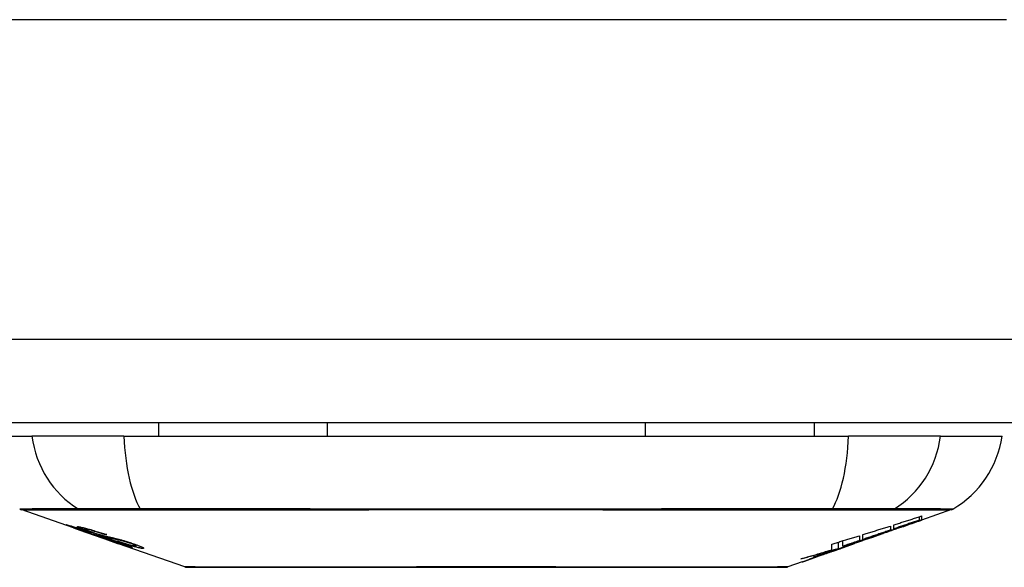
# Model space of a CAD drawing. Header units: inches. Extents: x 19 to 446, y 48 to 210.
# Tile 45 of 256: x 97.623 to 98.788, y 47.607 to 48.255. Entities that reach past the tile are written whole.
import ezdxf

# ---------------------------------------------------------------- set-up
doc = ezdxf.new("R2010")
doc.units = ezdxf.units.IN
doc.header["$MEASUREMENT"] = 0
doc.layers.add('Visible Edges(ANSI)', color=7, linetype='Continuous', lineweight=25)
doc.layers.add('Visible Tangent Edges(ANSI)', color=7, linetype='Continuous', lineweight=25)

msp = doc.modelspace()

# ---------------------------------------------------------------- linework, layer by layer
at = {"layer": 'Visible Edges(ANSI)'}
for p, q in [((102.3265, 47.7782), (60.7215, 47.7782)), ((97.7877, 47.7782), (97.7877, 47.7625)), ((97.9874, 47.7782), (97.9874, 47.7625)), ((98.3636, 47.7782), (98.3636, 47.7625)), ((98.5633, 47.7782), (98.5633, 47.7625)), ((97.5652, 47.7625), (97.638, 47.7625)), ((97.7468, 47.7625), (97.638, 47.7625)), ((97.7468, 47.7625), (98.6042, 47.7625)), ((98.713, 47.7625), (98.6042, 47.7625)), ((98.713, 47.7625), (98.7857, 47.7625)), ((97.687, 47.6539), (97.6251, 47.6756)), ((98.6881, 47.6633), (98.6881, 47.6673)), ((98.7258, 47.6756), (98.6904, 47.6631)), ((98.6904, 47.6681), (98.6904, 47.6634)), ((97.6874, 47.6546), (97.6874, 47.6553)), ((98.6536, 47.6562), (98.6536, 47.6515)), ((98.6578, 47.6529), (98.6578, 47.6576)), ((98.6663, 47.6548), (98.6663, 47.6554)), ((98.6904, 47.6632), (98.6904, 47.6631)), ((97.687, 47.6539), (97.6947, 47.6512)), ((97.6947, 47.6512), (97.6952, 47.651)), ((97.7303, 47.6388), (97.6952, 47.651)), ((97.7006, 47.6524), (97.7006, 47.6538)), ((97.7079, 47.6482), (97.7079, 47.6486)), ((97.7246, 47.646), (97.7246, 47.6467)), ((98.617, 47.6447), (98.617, 47.6389)), ((98.621, 47.6403), (98.621, 47.646)), ((98.6429, 47.6465), (98.6323, 47.6428)), ((98.6376, 47.6447), (98.6374, 47.6446)), ((98.6376, 47.6447), (98.6376, 47.6451)), ((97.7307, 47.6386), (97.7405, 47.6352)), ((97.8187, 47.6078), (97.7405, 47.6352)), ((97.7477, 47.6339), (97.7477, 47.6347)), ((97.7613, 47.6327), (97.7613, 47.6341)), ((98.5843, 47.6282), (98.5843, 47.6348)), ((98.592, 47.6296), (98.592, 47.6371)), ((98.5973, 47.6322), (98.5973, 47.6387)), ((98.6043, 47.633), (98.5997, 47.6314)), ((98.6069, 47.634), (98.6069, 47.6341)), ((98.6086, 47.6347), (98.609, 47.6348)), ((98.609, 47.6348), (98.609, 47.636)), ((98.621, 47.6396), (98.621, 47.6399)), ((98.571, 47.6214), (98.571, 47.6214)), ((98.5838, 47.6258), (98.5803, 47.6246)), ((98.5803, 47.6246), (98.5803, 47.6247)), ((98.5975, 47.6307), (98.594, 47.6295)), ((98.5491, 47.6137), (98.5323, 47.6078))]:
    msp.add_line(p, q, dxfattribs=at)
at = {"layer": 'Visible Edges(ANSI)', "flags": 128}
for points in [[(98.6578, 47.6576), (98.6591, 47.658), (98.6605, 47.6584), (98.6618, 47.6589), (98.6632, 47.6593), (98.6646, 47.6597), (98.6659, 47.6602), (98.6673, 47.6606), (98.6686, 47.661), (98.67, 47.6615), (98.6714, 47.6619), (98.6727, 47.6624), (98.6741, 47.6628), (98.6754, 47.6632), (98.6768, 47.6637), (98.6782, 47.6641), (98.6795, 47.6645), (98.6809, 47.665), (98.6822, 47.6654), (98.6836, 47.6659), (98.6849, 47.6663), (98.6863, 47.6667), (98.6877, 47.6672), (98.689, 47.6676), (98.6904, 47.6681)], [(97.6972, 47.6506), (97.6961, 47.651), (97.695, 47.6514), (97.6939, 47.6518), (97.6928, 47.6522), (97.6917, 47.6526), (97.6907, 47.6529), (97.6897, 47.6533), (97.6887, 47.6537), (97.6877, 47.654), (97.6867, 47.6544), (97.6857, 47.6547), (97.6847, 47.6551), (97.6837, 47.6554), (97.6828, 47.6558), (97.682, 47.6561), (97.6813, 47.6564), (97.6806, 47.6566), (97.6801, 47.6569), (97.6796, 47.6571), (97.6791, 47.6573), (97.6787, 47.6575), (97.6785, 47.6576), (97.6785, 47.6577), (97.6789, 47.6576)], [(97.6789, 47.6576), (97.6796, 47.6575), (97.6807, 47.6572), (97.6819, 47.6569), (97.6831, 47.6566), (97.6842, 47.6563), (97.6853, 47.6559), (97.6864, 47.6556), (97.6877, 47.6552), (97.6891, 47.6548), (97.6906, 47.6543), (97.6921, 47.6538), (97.6936, 47.6534), (97.695, 47.6529), (97.6964, 47.6525), (97.6976, 47.6521), (97.6988, 47.6517), (97.7, 47.6513), (97.7012, 47.6509), (97.7024, 47.6505), (97.7036, 47.6501), (97.7048, 47.6497), (97.706, 47.6493), (97.7072, 47.6488), (97.7085, 47.6484)], [(97.6877, 47.6546), (97.6875, 47.6546), (97.6874, 47.6546), (97.6874, 47.6546), (97.6874, 47.6545), (97.6874, 47.6545), (97.6875, 47.6544), (97.6877, 47.6543), (97.6879, 47.6542), (97.6882, 47.6541), (97.6886, 47.654), (97.689, 47.6538), (97.6895, 47.6536), (97.6901, 47.6533), (97.6909, 47.6531), (97.6916, 47.6528), (97.6923, 47.6525), (97.693, 47.6523), (97.6937, 47.6521), (97.6943, 47.6518), (97.695, 47.6516), (97.6956, 47.6514), (97.6963, 47.6511), (97.697, 47.6509), (97.6977, 47.6506)], [(97.7079, 47.6482), (97.7067, 47.6487), (97.7055, 47.6491), (97.7042, 47.6495), (97.703, 47.6499), (97.7018, 47.6503), (97.7006, 47.6507), (97.6994, 47.6511), (97.6982, 47.6515), (97.6971, 47.6518), (97.696, 47.6522), (97.6949, 47.6525), (97.6939, 47.6528), (97.693, 47.6531), (97.6921, 47.6534), (97.6914, 47.6536), (97.6908, 47.6538), (97.6902, 47.6539), (97.6897, 47.6541), (97.6892, 47.6542), (97.6888, 47.6543), (97.6885, 47.6544), (97.6882, 47.6545), (97.6879, 47.6545), (97.6877, 47.6546)], [(97.7071, 47.6492), (97.706, 47.6496), (97.705, 47.65), (97.7039, 47.6503), (97.7029, 47.6507), (97.7019, 47.651), (97.701, 47.6514), (97.7001, 47.6517), (97.6992, 47.652), (97.6984, 47.6524), (97.6976, 47.6527), (97.6968, 47.653), (97.6957, 47.6534), (97.6946, 47.6538), (97.6936, 47.6543), (97.6927, 47.6547), (97.6922, 47.655), (97.6919, 47.6552), (97.6917, 47.6553), (97.6917, 47.6554), (97.6918, 47.6555), (97.692, 47.6555), (97.6923, 47.6555), (97.6927, 47.6555), (97.6932, 47.6554)], [(97.6932, 47.6554), (97.694, 47.6553), (97.6949, 47.6551), (97.696, 47.6549), (97.6972, 47.6546), (97.6986, 47.6543), (97.6999, 47.654), (97.7013, 47.6536), (97.7027, 47.6532), (97.7043, 47.6528), (97.706, 47.6524), (97.7078, 47.6519), (97.7095, 47.6513), (97.7112, 47.6508), (97.7129, 47.6503), (97.7144, 47.6499), (97.7158, 47.6494), (97.7172, 47.649), (97.7185, 47.6486), (97.7198, 47.6482), (97.7211, 47.6478), (97.7225, 47.6473), (97.7238, 47.6469), (97.7251, 47.6465), (97.7264, 47.6461)], [(98.621, 47.646), (98.6224, 47.6464), (98.6238, 47.6468), (98.6251, 47.6473), (98.6265, 47.6477), (98.6278, 47.6481), (98.6292, 47.6485), (98.6306, 47.649), (98.6319, 47.6494), (98.6333, 47.6498), (98.6346, 47.6502), (98.636, 47.6507), (98.6374, 47.6511), (98.6387, 47.6515), (98.6401, 47.652), (98.6414, 47.6524), (98.6428, 47.6528), (98.6442, 47.6532), (98.6455, 47.6537), (98.6469, 47.6541), (98.6482, 47.6545), (98.6496, 47.655), (98.6509, 47.6554), (98.6523, 47.6558), (98.6536, 47.6562)], [(98.6376, 47.6451), (98.6396, 47.6458), (98.6415, 47.6465), (98.6435, 47.6472), (98.6455, 47.6479), (98.6474, 47.6486), (98.6494, 47.6493), (98.6514, 47.6501), (98.6534, 47.6508), (98.6554, 47.6515), (98.6574, 47.6522), (98.6595, 47.653), (98.6615, 47.6537), (98.6636, 47.6545), (98.6657, 47.6552), (98.6678, 47.656), (98.67, 47.6568), (98.6721, 47.6575), (98.6743, 47.6583), (98.6765, 47.6591), (98.6788, 47.66), (98.6811, 47.6608), (98.6834, 47.6616), (98.6857, 47.6625), (98.6881, 47.6633)], [(98.6714, 47.6566), (98.67, 47.6561), (98.6686, 47.6556), (98.6672, 47.6551), (98.6658, 47.6546), (98.6644, 47.6541), (98.663, 47.6536), (98.6616, 47.6531), (98.6602, 47.6526), (98.6588, 47.6521), (98.6573, 47.6516), (98.6559, 47.6511), (98.6545, 47.6506), (98.6531, 47.6501), (98.6517, 47.6496), (98.6503, 47.6491), (98.6489, 47.6486), (98.6474, 47.6481), (98.646, 47.6476), (98.6446, 47.6471), (98.6432, 47.6466), (98.6418, 47.6462), (98.6404, 47.6457), (98.639, 47.6452), (98.6376, 47.6447)], [(98.6881, 47.6633), (98.6869, 47.6629), (98.6856, 47.6625), (98.6843, 47.662), (98.6831, 47.6616), (98.6818, 47.6611), (98.6805, 47.6607), (98.6793, 47.6603), (98.678, 47.6598), (98.6767, 47.6594), (98.6755, 47.659), (98.6742, 47.6585), (98.6729, 47.6581), (98.6717, 47.6577), (98.6704, 47.6572), (98.6691, 47.6568), (98.6679, 47.6564), (98.6666, 47.6559), (98.6653, 47.6555), (98.6641, 47.6551), (98.6628, 47.6546), (98.6616, 47.6542), (98.6603, 47.6537), (98.659, 47.6533), (98.6578, 47.6529)], [(98.6904, 47.6634), (98.6894, 47.663), (98.6884, 47.6627), (98.6874, 47.6623), (98.6864, 47.662), (98.6854, 47.6616), (98.6844, 47.6613), (98.6834, 47.6609), (98.6824, 47.6606), (98.6814, 47.6602), (98.6804, 47.6598), (98.6794, 47.6595), (98.6784, 47.6591), (98.6774, 47.6588), (98.6764, 47.6584), (98.6753, 47.658), (98.6743, 47.6577), (98.6733, 47.6573), (98.6723, 47.657), (98.6713, 47.6566), (98.6703, 47.6562), (98.6693, 47.6559), (98.6683, 47.6555), (98.6673, 47.6552), (98.6663, 47.6548)], [(98.6663, 47.6548), (98.6673, 47.6552), (98.6683, 47.6555), (98.6693, 47.6558), (98.6703, 47.6562), (98.6713, 47.6565), (98.6723, 47.6569), (98.6733, 47.6572), (98.6743, 47.6576), (98.6753, 47.6579), (98.6763, 47.6583), (98.6773, 47.6586), (98.6783, 47.659), (98.6793, 47.6593), (98.6803, 47.6597), (98.6814, 47.66), (98.6824, 47.6604), (98.6834, 47.6607), (98.6844, 47.6611), (98.6854, 47.6614), (98.6864, 47.6618), (98.6874, 47.6621), (98.6884, 47.6625), (98.6894, 47.6628), (98.6904, 47.6632)], [(97.7171, 47.6439), (97.7164, 47.6441), (97.7156, 47.6444), (97.7148, 47.6446), (97.7139, 47.6449), (97.713, 47.6452), (97.712, 47.6456), (97.711, 47.6459), (97.71, 47.6462), (97.709, 47.6466), (97.708, 47.6469), (97.7071, 47.6472), (97.7062, 47.6475), (97.7054, 47.6478), (97.7047, 47.648), (97.704, 47.6483), (97.7032, 47.6485), (97.7025, 47.6488), (97.7017, 47.6491), (97.701, 47.6493), (97.7002, 47.6496), (97.6995, 47.6498), (97.6987, 47.6501), (97.698, 47.6504), (97.6972, 47.6506)], [(97.6977, 47.6506), (97.6984, 47.6504), (97.6991, 47.6501), (97.6998, 47.6499), (97.7005, 47.6496), (97.7012, 47.6494), (97.7019, 47.6492), (97.7026, 47.6489), (97.7032, 47.6487), (97.7038, 47.6485), (97.7043, 47.6484), (97.7048, 47.6482), (97.7053, 47.648), (97.7057, 47.6479), (97.7061, 47.6478), (97.7065, 47.6476), (97.7069, 47.6475), (97.7072, 47.6474), (97.7076, 47.6473), (97.7079, 47.6472), (97.7083, 47.6471), (97.7086, 47.647), (97.7089, 47.6469), (97.7092, 47.6468), (97.7094, 47.6467)], [(97.7018, 47.6525), (97.7014, 47.6525), (97.701, 47.6525), (97.7007, 47.6525), (97.7006, 47.6525), (97.7006, 47.6524), (97.7007, 47.6523), (97.7008, 47.6522), (97.701, 47.6521), (97.7013, 47.6519), (97.7016, 47.6518), (97.702, 47.6516), (97.7025, 47.6514), (97.703, 47.6512), (97.7036, 47.651), (97.7042, 47.6507), (97.7047, 47.6505), (97.7052, 47.6503), (97.7057, 47.6502), (97.7062, 47.65), (97.7067, 47.6498), (97.7072, 47.6496), (97.7078, 47.6494), (97.7083, 47.6492), (97.7089, 47.649)], [(97.7246, 47.646), (97.7238, 47.6463), (97.7231, 47.6465), (97.7224, 47.6467), (97.7216, 47.647), (97.7209, 47.6472), (97.7201, 47.6475), (97.7194, 47.6477), (97.7187, 47.6479), (97.7179, 47.6482), (97.7172, 47.6484), (97.7164, 47.6486), (97.7157, 47.6489), (97.715, 47.6491), (97.7142, 47.6493), (97.7132, 47.6496), (97.712, 47.6499), (97.7108, 47.6503), (97.7094, 47.6507), (97.7079, 47.6511), (97.7064, 47.6515), (97.705, 47.6518), (97.7037, 47.6521), (97.7027, 47.6523), (97.7018, 47.6525)], [(97.7282, 47.6425), (97.7273, 47.6427), (97.7264, 47.643), (97.7254, 47.6433), (97.7244, 47.6436), (97.7234, 47.6439), (97.7223, 47.6442), (97.7212, 47.6445), (97.7201, 47.6449), (97.719, 47.6452), (97.718, 47.6455), (97.7171, 47.6458), (97.7162, 47.6461), (97.7153, 47.6464), (97.7146, 47.6467), (97.7138, 47.6469), (97.7131, 47.6472), (97.7123, 47.6474), (97.7116, 47.6477), (97.7108, 47.6479), (97.7101, 47.6482), (97.7093, 47.6484), (97.7086, 47.6487), (97.7078, 47.6489), (97.7071, 47.6492)], [(97.7085, 47.6484), (97.7084, 47.6484), (97.7084, 47.6484), (97.7084, 47.6484), (97.7084, 47.6484), (97.7083, 47.6484), (97.7083, 47.6484), (97.7083, 47.6484), (97.7083, 47.6484), (97.7083, 47.6484), (97.7082, 47.6483), (97.7082, 47.6483), (97.7082, 47.6483), (97.7082, 47.6483), (97.7082, 47.6483), (97.7081, 47.6483), (97.7081, 47.6483), (97.7081, 47.6483), (97.7081, 47.6483), (97.708, 47.6483), (97.708, 47.6483), (97.708, 47.6483), (97.708, 47.6483), (97.708, 47.6482), (97.7079, 47.6482)], [(97.7089, 47.649), (97.7096, 47.6488), (97.7104, 47.6485), (97.7111, 47.6483), (97.7118, 47.648), (97.7126, 47.6478), (97.7133, 47.6475), (97.714, 47.6473), (97.7147, 47.6471), (97.7153, 47.6469), (97.7159, 47.6467), (97.7164, 47.6466), (97.7169, 47.6464), (97.7173, 47.6463), (97.7177, 47.6462), (97.7182, 47.646), (97.7186, 47.6459), (97.719, 47.6458), (97.7194, 47.6457), (97.7198, 47.6456), (97.7201, 47.6455), (97.7205, 47.6454), (97.7209, 47.6453), (97.7212, 47.6452), (97.7215, 47.6451)], [(97.7094, 47.6467), (97.7098, 47.6466), (97.7102, 47.6465), (97.7106, 47.6464), (97.711, 47.6463), (97.7114, 47.6461), (97.7119, 47.646), (97.7124, 47.6459), (97.7129, 47.6457), (97.7134, 47.6456), (97.7139, 47.6455), (97.7144, 47.6453), (97.7149, 47.6452), (97.7155, 47.645), (97.716, 47.6449), (97.7165, 47.6448), (97.7171, 47.6446), (97.7176, 47.6445), (97.7181, 47.6443), (97.7187, 47.6442), (97.7192, 47.644), (97.7198, 47.6439), (97.7204, 47.6437), (97.721, 47.6435), (97.7216, 47.6433)], [(97.7316, 47.6398), (97.7309, 47.64), (97.7302, 47.6402), (97.7295, 47.6404), (97.7289, 47.6406), (97.7282, 47.6408), (97.7276, 47.641), (97.727, 47.6411), (97.7264, 47.6413), (97.7259, 47.6414), (97.7254, 47.6416), (97.7249, 47.6417), (97.7244, 47.6418), (97.724, 47.6419), (97.7235, 47.6421), (97.723, 47.6422), (97.7225, 47.6423), (97.722, 47.6425), (97.7214, 47.6426), (97.7207, 47.6428), (97.72, 47.643), (97.7193, 47.6432), (97.7186, 47.6434), (97.7179, 47.6437), (97.7171, 47.6439)], [(97.7215, 47.6451), (97.722, 47.645), (97.7224, 47.6449), (97.723, 47.6447), (97.7235, 47.6446), (97.7241, 47.6445), (97.7247, 47.6443), (97.7253, 47.6442), (97.726, 47.644), (97.7267, 47.6439), (97.7273, 47.6437), (97.728, 47.6436), (97.7287, 47.6434), (97.7294, 47.6433), (97.7301, 47.6431), (97.7308, 47.6429), (97.7315, 47.6428), (97.7322, 47.6426), (97.7329, 47.6425), (97.7336, 47.6423), (97.7343, 47.6421), (97.7351, 47.642), (97.7358, 47.6418), (97.7366, 47.6416), (97.7373, 47.6414)], [(97.7216, 47.6433), (97.7224, 47.6431), (97.7231, 47.6429), (97.7239, 47.6427), (97.7247, 47.6424), (97.7256, 47.6422), (97.7265, 47.6419), (97.7275, 47.6416), (97.7284, 47.6413), (97.7293, 47.641), (97.7301, 47.6408), (97.7309, 47.6405), (97.7316, 47.6403), (97.7323, 47.6401), (97.7329, 47.6399), (97.7335, 47.6396), (97.7342, 47.6394), (97.7348, 47.6392), (97.7354, 47.639), (97.7361, 47.6388), (97.7367, 47.6386), (97.7373, 47.6384), (97.738, 47.6382), (97.7386, 47.6379), (97.7393, 47.6377)], [(97.7264, 47.6461), (97.7263, 47.6461), (97.7262, 47.6461), (97.7262, 47.646), (97.7261, 47.646), (97.726, 47.646), (97.7259, 47.646), (97.7259, 47.646), (97.7258, 47.646), (97.7257, 47.646), (97.7256, 47.646), (97.7256, 47.646), (97.7255, 47.646), (97.7254, 47.646), (97.7253, 47.646), (97.7253, 47.646), (97.7252, 47.646), (97.7251, 47.646), (97.725, 47.646), (97.7249, 47.646), (97.7249, 47.646), (97.7248, 47.646), (97.7247, 47.646), (97.7246, 47.646), (97.7246, 47.646)], [(98.5843, 47.6348), (98.5857, 47.6352), (98.5871, 47.6356), (98.5884, 47.636), (98.5898, 47.6364), (98.5911, 47.6368), (98.5925, 47.6372), (98.5939, 47.6377), (98.5952, 47.6381), (98.5966, 47.6385), (98.5979, 47.6389), (98.5993, 47.6393), (98.6007, 47.6397), (98.602, 47.6401), (98.6034, 47.6406), (98.6047, 47.641), (98.6061, 47.6414), (98.6075, 47.6418), (98.6088, 47.6422), (98.6102, 47.6426), (98.6115, 47.6431), (98.6129, 47.6435), (98.6142, 47.6439), (98.6156, 47.6443), (98.617, 47.6447)], [(98.5973, 47.6322), (98.5989, 47.6327), (98.6006, 47.6333), (98.6023, 47.6338), (98.604, 47.6344), (98.6057, 47.6349), (98.6074, 47.6354), (98.6091, 47.636), (98.6108, 47.6365), (98.6124, 47.6371), (98.6141, 47.6376), (98.6158, 47.6382), (98.6175, 47.6387), (98.6192, 47.6393), (98.6209, 47.6398), (98.6226, 47.6404), (98.6243, 47.6409), (98.6259, 47.6415), (98.6276, 47.642), (98.6293, 47.6426), (98.631, 47.6431), (98.6326, 47.6437), (98.6343, 47.6442), (98.636, 47.6448), (98.6376, 47.6453)], [(98.6374, 47.6446), (98.6361, 47.6442), (98.6349, 47.6437), (98.6336, 47.6433), (98.6324, 47.6428), (98.6311, 47.6424), (98.6298, 47.642), (98.6286, 47.6415), (98.6273, 47.6411), (98.626, 47.6406), (98.6247, 47.6402), (98.6235, 47.6397), (98.6222, 47.6393), (98.6209, 47.6389), (98.6196, 47.6384), (98.6184, 47.638), (98.6171, 47.6375), (98.6158, 47.6371), (98.6145, 47.6366), (98.6133, 47.6362), (98.612, 47.6358), (98.6107, 47.6353), (98.6094, 47.6349), (98.6082, 47.6344), (98.6069, 47.634)], [(98.6536, 47.6515), (98.6523, 47.651), (98.6509, 47.6505), (98.6496, 47.6501), (98.6482, 47.6496), (98.6469, 47.6491), (98.6455, 47.6487), (98.6442, 47.6482), (98.6428, 47.6477), (98.6414, 47.6473), (98.6401, 47.6468), (98.6387, 47.6463), (98.6374, 47.6459), (98.636, 47.6454), (98.6346, 47.645), (98.6333, 47.6445), (98.6319, 47.644), (98.6305, 47.6436), (98.6292, 47.6431), (98.6278, 47.6426), (98.6265, 47.6422), (98.6251, 47.6417), (98.6237, 47.6412), (98.6224, 47.6408), (98.621, 47.6403)], [(98.6376, 47.6453), (98.6369, 47.6451), (98.6362, 47.6449), (98.6356, 47.6446), (98.6349, 47.6444), (98.6342, 47.6442), (98.6335, 47.6439), (98.6328, 47.6437), (98.6321, 47.6434), (98.6314, 47.6432), (98.6307, 47.643), (98.63, 47.6427), (98.6293, 47.6425), (98.6286, 47.6422), (98.6279, 47.642), (98.6273, 47.6418), (98.6266, 47.6415), (98.6259, 47.6413), (98.6252, 47.641), (98.6245, 47.6408), (98.6238, 47.6406), (98.6231, 47.6403), (98.6224, 47.6401), (98.6217, 47.6398), (98.621, 47.6396)], [(98.621, 47.6396), (98.6217, 47.6398), (98.6224, 47.6401), (98.6231, 47.6403), (98.6238, 47.6405), (98.6245, 47.6407), (98.6252, 47.641), (98.6259, 47.6412), (98.6266, 47.6414), (98.6273, 47.6417), (98.628, 47.6419), (98.6286, 47.6421), (98.6293, 47.6423), (98.63, 47.6426), (98.6307, 47.6428), (98.6314, 47.643), (98.6321, 47.6433), (98.6328, 47.6435), (98.6335, 47.6437), (98.6342, 47.6439), (98.6349, 47.6442), (98.6356, 47.6444), (98.6363, 47.6446), (98.6369, 47.6449), (98.6376, 47.6451)], [(97.7467, 47.6381), (97.7459, 47.6383), (97.7452, 47.6385), (97.7444, 47.6387), (97.7435, 47.6389), (97.7427, 47.6391), (97.7419, 47.6393), (97.7411, 47.6395), (97.7404, 47.6396), (97.7397, 47.6398), (97.739, 47.6399), (97.7384, 47.6401), (97.7377, 47.6402), (97.7371, 47.6403), (97.7365, 47.6405), (97.7358, 47.6406), (97.7351, 47.6408), (97.7344, 47.641), (97.7336, 47.6411), (97.7328, 47.6413), (97.7319, 47.6415), (97.731, 47.6418), (97.73, 47.642), (97.7291, 47.6422), (97.7282, 47.6425)], [(97.7561, 47.6308), (97.7558, 47.6308), (97.7555, 47.6309), (97.7552, 47.631), (97.7548, 47.631), (97.7544, 47.6312), (97.7538, 47.6313), (97.7533, 47.6314), (97.7526, 47.6316), (97.7519, 47.6318), (97.7512, 47.6321), (97.7502, 47.6324), (97.749, 47.6327), (97.7476, 47.6332), (97.7459, 47.6337), (97.7442, 47.6343), (97.7424, 47.6349), (97.7408, 47.6354), (97.7392, 47.636), (97.7377, 47.6365), (97.7362, 47.637), (97.7346, 47.6376), (97.7331, 47.6381), (97.7315, 47.6386), (97.7299, 47.6392)], [(97.7299, 47.6392), (97.73, 47.6392), (97.73, 47.6392), (97.73, 47.6392), (97.73, 47.6392), (97.7301, 47.6392), (97.7301, 47.6392), (97.7301, 47.6392), (97.7301, 47.6392), (97.7302, 47.6392), (97.7302, 47.6392), (97.7302, 47.6392), (97.7302, 47.6392), (97.7303, 47.6392), (97.7303, 47.6392), (97.7303, 47.6392), (97.7303, 47.6392), (97.7304, 47.6392), (97.7304, 47.6392), (97.7304, 47.6392), (97.7304, 47.6392), (97.7305, 47.6392), (97.7305, 47.6392), (97.7305, 47.6392), (97.7305, 47.6392)], [(97.7303, 47.6388), (97.7303, 47.6387), (97.7303, 47.6387), (97.7303, 47.6387), (97.7304, 47.6387), (97.7304, 47.6387), (97.7304, 47.6387), (97.7304, 47.6387), (97.7304, 47.6387), (97.7304, 47.6387), (97.7305, 47.6387), (97.7305, 47.6387), (97.7305, 47.6387), (97.7305, 47.6387), (97.7305, 47.6387), (97.7305, 47.6387), (97.7306, 47.6387), (97.7306, 47.6387), (97.7306, 47.6386), (97.7306, 47.6386), (97.7306, 47.6386), (97.7307, 47.6386), (97.7307, 47.6386), (97.7307, 47.6386), (97.7307, 47.6386)], [(97.7305, 47.6392), (97.7322, 47.6386), (97.7338, 47.6381), (97.7354, 47.6375), (97.737, 47.637), (97.7385, 47.6365), (97.74, 47.636), (97.7412, 47.6356), (97.7422, 47.6352), (97.7429, 47.635), (97.7434, 47.6348), (97.7439, 47.6347), (97.7444, 47.6346), (97.7448, 47.6345), (97.7451, 47.6343), (97.7455, 47.6343), (97.7458, 47.6342), (97.746, 47.6341), (97.7463, 47.634), (97.7465, 47.634), (97.7467, 47.6339), (97.7469, 47.6339), (97.7471, 47.6339), (97.7472, 47.6339), (97.7473, 47.6338)], [(97.7386, 47.6375), (97.7383, 47.6376), (97.738, 47.6377), (97.7377, 47.6379), (97.7374, 47.638), (97.737, 47.6381), (97.7367, 47.6382), (97.7364, 47.6383), (97.7361, 47.6384), (97.7358, 47.6385), (97.7355, 47.6386), (97.7352, 47.6387), (97.7349, 47.6388), (97.7346, 47.6389), (97.7343, 47.639), (97.734, 47.6391), (97.7337, 47.6392), (97.7334, 47.6393), (97.7331, 47.6394), (97.7329, 47.6394), (97.7326, 47.6395), (97.7323, 47.6396), (97.7321, 47.6397), (97.7318, 47.6398), (97.7316, 47.6398)], [(97.7373, 47.6414), (97.7381, 47.6412), (97.739, 47.641), (97.7399, 47.6408), (97.7408, 47.6405), (97.7418, 47.6402), (97.7428, 47.64), (97.7439, 47.6397), (97.7448, 47.6394), (97.7458, 47.6391), (97.7467, 47.6389), (97.7475, 47.6386), (97.7482, 47.6384), (97.7489, 47.6382), (97.7496, 47.638), (97.7502, 47.6378), (97.7508, 47.6376), (97.7515, 47.6374), (97.7521, 47.6372), (97.7527, 47.637), (97.7534, 47.6368), (97.754, 47.6366), (97.7546, 47.6364), (97.7553, 47.6362), (97.7559, 47.6359)], [(97.7473, 47.6338), (97.7474, 47.6338), (97.7475, 47.6338), (97.7476, 47.6338), (97.7476, 47.6338), (97.7477, 47.6338), (97.7477, 47.6338), (97.7477, 47.6339), (97.7477, 47.6339), (97.7477, 47.6339), (97.7477, 47.6339), (97.7477, 47.634), (97.7476, 47.634), (97.7475, 47.6341), (97.7474, 47.6341), (97.7473, 47.6342), (97.7472, 47.6343), (97.747, 47.6344), (97.7468, 47.6345), (97.7465, 47.6346), (97.7457, 47.6349), (97.7444, 47.6354), (97.7427, 47.6361), (97.7407, 47.6368), (97.7386, 47.6375)], [(97.7685, 47.6297), (97.768, 47.6297), (97.7675, 47.6298), (97.7669, 47.6299), (97.7662, 47.63), (97.7655, 47.6302), (97.7647, 47.6303), (97.7639, 47.6305), (97.763, 47.6307), (97.762, 47.631), (97.7608, 47.6313), (97.7595, 47.6316), (97.758, 47.632), (97.7563, 47.6325), (97.7545, 47.6331), (97.7528, 47.6336), (97.7511, 47.6342), (97.7495, 47.6347), (97.748, 47.6352), (97.7465, 47.6356), (97.745, 47.6361), (97.7435, 47.6366), (97.7421, 47.6371), (97.7406, 47.6376), (97.7392, 47.6381)], [(97.7392, 47.6381), (97.7392, 47.6381), (97.7393, 47.6381), (97.7394, 47.6381), (97.7395, 47.6381), (97.7396, 47.6381), (97.7396, 47.6381), (97.7397, 47.6381), (97.7398, 47.6381), (97.7399, 47.6381), (97.74, 47.6381), (97.74, 47.638), (97.7401, 47.638), (97.7402, 47.638), (97.7403, 47.638), (97.7403, 47.638), (97.7404, 47.638), (97.7405, 47.638), (97.7406, 47.638), (97.7407, 47.638), (97.7407, 47.638), (97.7408, 47.638), (97.7409, 47.638), (97.741, 47.638), (97.7411, 47.638)], [(97.7393, 47.6377), (97.7414, 47.637), (97.7435, 47.6363), (97.7455, 47.6355), (97.7473, 47.6349), (97.7491, 47.6342), (97.7504, 47.6337), (97.7515, 47.6333), (97.7523, 47.633), (97.7528, 47.6327), (97.7533, 47.6325), (97.7538, 47.6323), (97.7542, 47.6322), (97.7546, 47.632), (97.7549, 47.6318), (97.7552, 47.6317), (97.7555, 47.6316), (97.7558, 47.6314), (97.756, 47.6313), (97.7562, 47.6311), (97.7564, 47.631), (97.7565, 47.6309), (97.7564, 47.6308), (97.7563, 47.6308), (97.7561, 47.6308)], [(97.7411, 47.638), (97.7423, 47.6375), (97.7436, 47.6371), (97.7449, 47.6367), (97.7461, 47.6363), (97.7474, 47.6359), (97.7486, 47.6355), (97.7498, 47.6351), (97.751, 47.6347), (97.7521, 47.6344), (97.7531, 47.6341), (97.754, 47.6339), (97.7548, 47.6337), (97.7554, 47.6335), (97.756, 47.6333), (97.7565, 47.6332), (97.757, 47.6331), (97.7575, 47.633), (97.758, 47.6329), (97.7584, 47.6328), (97.7587, 47.6328), (97.7591, 47.6327), (97.7594, 47.6327), (97.7597, 47.6326), (97.76, 47.6326)], [(97.7539, 47.6359), (97.7536, 47.636), (97.7533, 47.6361), (97.753, 47.6362), (97.7527, 47.6363), (97.7524, 47.6364), (97.7521, 47.6365), (97.7518, 47.6366), (97.7515, 47.6367), (97.7511, 47.6368), (97.7508, 47.6369), (97.7505, 47.637), (97.7502, 47.6371), (97.7499, 47.6372), (97.7496, 47.6373), (97.7493, 47.6374), (97.749, 47.6375), (97.7487, 47.6376), (97.7484, 47.6376), (97.7481, 47.6377), (97.7478, 47.6378), (97.7475, 47.6379), (97.7472, 47.638), (97.747, 47.638), (97.7467, 47.6381)], [(97.76, 47.6326), (97.7602, 47.6326), (97.7603, 47.6326), (97.7605, 47.6326), (97.7607, 47.6325), (97.7608, 47.6325), (97.761, 47.6326), (97.7611, 47.6326), (97.7612, 47.6326), (97.7612, 47.6326), (97.7613, 47.6326), (97.7613, 47.6327), (97.7613, 47.6327), (97.7613, 47.6328), (97.7613, 47.6329), (97.7612, 47.6329), (97.761, 47.6331), (97.7607, 47.6332), (97.7603, 47.6335), (97.7596, 47.6338), (97.7587, 47.6341), (97.7577, 47.6345), (97.7566, 47.635), (97.7553, 47.6354), (97.7539, 47.6359)], [(97.7559, 47.6359), (97.7568, 47.6356), (97.7578, 47.6353), (97.7587, 47.635), (97.7596, 47.6347), (97.7604, 47.6344), (97.7613, 47.6341), (97.7621, 47.6338), (97.7629, 47.6335), (97.7636, 47.6332), (97.7643, 47.6329), (97.765, 47.6327), (97.7657, 47.6324), (97.7667, 47.632), (97.7677, 47.6315), (97.7687, 47.631), (97.7694, 47.6306), (97.7698, 47.6303), (97.77, 47.6301), (97.77, 47.6299), (97.7699, 47.6298), (97.7697, 47.6297), (97.7694, 47.6297), (97.769, 47.6297), (97.7685, 47.6297)], [(98.609, 47.6348), (98.6071, 47.6342), (98.6053, 47.6335), (98.6034, 47.6329), (98.6015, 47.6323), (98.5996, 47.6316), (98.5977, 47.631), (98.5958, 47.6303), (98.5939, 47.6297), (98.5919, 47.6291), (98.59, 47.6284), (98.5881, 47.6278), (98.5862, 47.6271), (98.5842, 47.6265), (98.5823, 47.6259), (98.5804, 47.6252), (98.5785, 47.6246), (98.5765, 47.624), (98.5746, 47.6234), (98.5727, 47.6227), (98.5707, 47.6221), (98.5688, 47.6215), (98.5669, 47.6209), (98.565, 47.6203), (98.563, 47.6197)], [(98.594, 47.6295), (98.5946, 47.6297), (98.5952, 47.6299), (98.5958, 47.6301), (98.5964, 47.6303), (98.597, 47.6306), (98.5977, 47.6308), (98.5983, 47.631), (98.5989, 47.6312), (98.5995, 47.6314), (98.6001, 47.6316), (98.6007, 47.6319), (98.6013, 47.6321), (98.6019, 47.6323), (98.6026, 47.6325), (98.6032, 47.6327), (98.6038, 47.6329), (98.6044, 47.6332), (98.605, 47.6334), (98.6056, 47.6336), (98.6062, 47.6338), (98.6068, 47.634), (98.6074, 47.6342), (98.608, 47.6345), (98.6086, 47.6347)], [(98.5946, 47.6296), (98.5949, 47.6297), (98.5951, 47.6298), (98.5954, 47.6299), (98.5956, 47.63), (98.5959, 47.6301), (98.5961, 47.6302), (98.5963, 47.6302), (98.5966, 47.6303), (98.5968, 47.6304), (98.597, 47.6305), (98.5972, 47.6306), (98.5974, 47.6306), (98.5977, 47.6307), (98.5979, 47.6308), (98.5981, 47.6308), (98.5983, 47.6309), (98.5985, 47.631), (98.5987, 47.631), (98.5988, 47.6311), (98.599, 47.6312), (98.5992, 47.6312), (98.5994, 47.6313), (98.5996, 47.6314), (98.5997, 47.6314)], [(98.617, 47.6389), (98.6161, 47.6386), (98.6153, 47.6384), (98.6145, 47.6381), (98.6137, 47.6378), (98.6129, 47.6375), (98.612, 47.6372), (98.6112, 47.637), (98.6104, 47.6367), (98.6096, 47.6364), (98.6088, 47.6361), (98.6079, 47.6358), (98.6071, 47.6356), (98.6063, 47.6353), (98.6055, 47.635), (98.6046, 47.6347), (98.6038, 47.6344), (98.603, 47.6342), (98.6022, 47.6339), (98.6014, 47.6336), (98.6005, 47.6333), (98.5997, 47.6331), (98.5989, 47.6328), (98.5981, 47.6325), (98.5973, 47.6322)], [(98.6044, 47.633), (98.6042, 47.633), (98.6039, 47.6329), (98.6037, 47.6328), (98.6035, 47.6327), (98.6033, 47.6327), (98.603, 47.6326), (98.6028, 47.6325), (98.6025, 47.6324), (98.6022, 47.6323), (98.602, 47.6322), (98.6017, 47.6321), (98.6014, 47.632), (98.6011, 47.6319), (98.6008, 47.6318), (98.6005, 47.6317), (98.6002, 47.6316), (98.5999, 47.6315), (98.5996, 47.6314), (98.5992, 47.6313), (98.5989, 47.6311), (98.5985, 47.631), (98.5982, 47.6309), (98.5978, 47.6308), (98.5975, 47.6307)], [(98.6069, 47.634), (98.6069, 47.634), (98.6069, 47.634), (98.6069, 47.634), (98.6068, 47.6339), (98.6068, 47.6339), (98.6067, 47.6339), (98.6067, 47.6339), (98.6066, 47.6339), (98.6066, 47.6338), (98.6065, 47.6338), (98.6064, 47.6338), (98.6063, 47.6337), (98.6062, 47.6337), (98.6061, 47.6336), (98.6059, 47.6336), (98.6058, 47.6335), (98.6056, 47.6335), (98.6055, 47.6334), (98.6053, 47.6334), (98.6052, 47.6333), (98.605, 47.6333), (98.6048, 47.6332), (98.6046, 47.6331), (98.6044, 47.633)], [(98.592, 47.6296), (98.5902, 47.629), (98.5883, 47.6285), (98.5865, 47.6279), (98.5847, 47.6274), (98.5829, 47.6268), (98.581, 47.6263), (98.5792, 47.6257), (98.5773, 47.6252), (98.5755, 47.6247), (98.5737, 47.6242), (98.5718, 47.6236), (98.57, 47.6231), (98.5681, 47.6226), (98.5663, 47.6221), (98.5644, 47.6216), (98.5626, 47.6211), (98.5607, 47.6206), (98.5589, 47.6201), (98.557, 47.6197), (98.5552, 47.6192), (98.5533, 47.6187), (98.5515, 47.6183), (98.5496, 47.6178), (98.5478, 47.6174)], [(98.5478, 47.6174), (98.5493, 47.6178), (98.5508, 47.6182), (98.5523, 47.6187), (98.5539, 47.6191), (98.5554, 47.6195), (98.5569, 47.62), (98.5585, 47.6204), (98.56, 47.6209), (98.5615, 47.6213), (98.563, 47.6218), (98.5646, 47.6222), (98.5661, 47.6227), (98.5676, 47.6231), (98.5692, 47.6236), (98.5707, 47.624), (98.5722, 47.6245), (98.5737, 47.6249), (98.5752, 47.6254), (98.5768, 47.6259), (98.5783, 47.6263), (98.5798, 47.6268), (98.5813, 47.6272), (98.5828, 47.6277), (98.5843, 47.6282)], [(98.571, 47.6214), (98.5705, 47.6212), (98.57, 47.621), (98.5696, 47.6209), (98.5691, 47.6207), (98.5686, 47.6205), (98.5682, 47.6204), (98.5677, 47.6202), (98.5672, 47.6201), (98.5668, 47.6199), (98.5663, 47.6197), (98.5659, 47.6196), (98.5654, 47.6194), (98.565, 47.6193), (98.5645, 47.6191), (98.5641, 47.619), (98.5637, 47.6188), (98.5633, 47.6187), (98.5628, 47.6185), (98.5624, 47.6184), (98.562, 47.6182), (98.5617, 47.6181), (98.5613, 47.618), (98.5609, 47.6179), (98.5606, 47.6177)], [(98.563, 47.6197), (98.5642, 47.6201), (98.5655, 47.6205), (98.5667, 47.6209), (98.5679, 47.6213), (98.5691, 47.6217), (98.5703, 47.6221), (98.5715, 47.6225), (98.5727, 47.623), (98.5739, 47.6234), (98.5751, 47.6238), (98.5763, 47.6242), (98.5775, 47.6246), (98.5787, 47.625), (98.5799, 47.6254), (98.5811, 47.6259), (98.5824, 47.6263), (98.5836, 47.6267), (98.5848, 47.6271), (98.586, 47.6275), (98.5872, 47.6279), (98.5884, 47.6284), (98.5896, 47.6288), (98.5908, 47.6292), (98.592, 47.6296)], [(98.5631, 47.6187), (98.5643, 47.6191), (98.5655, 47.6195), (98.5668, 47.62), (98.568, 47.6204), (98.5693, 47.6208), (98.5705, 47.6213), (98.5716, 47.6217), (98.5727, 47.622), (98.5737, 47.6224), (98.5746, 47.6227), (98.5754, 47.623), (98.5762, 47.6233), (98.577, 47.6235), (98.5778, 47.6238), (98.5786, 47.6241), (98.5794, 47.6244), (98.5802, 47.6247), (98.581, 47.6249), (98.5818, 47.6252), (98.5826, 47.6255), (98.5834, 47.6257), (98.5841, 47.626), (98.5849, 47.6263), (98.5857, 47.6265)], [(98.5875, 47.6272), (98.5874, 47.6271), (98.5872, 47.6271), (98.5871, 47.627), (98.587, 47.627), (98.5868, 47.6269), (98.5867, 47.6268), (98.5865, 47.6268), (98.5864, 47.6267), (98.5862, 47.6267), (98.5861, 47.6266), (98.5859, 47.6266), (98.5857, 47.6265), (98.5856, 47.6265), (98.5854, 47.6264), (98.5853, 47.6264), (98.5851, 47.6263), (98.585, 47.6263), (98.5848, 47.6262), (98.5846, 47.6261), (98.5845, 47.6261), (98.5843, 47.626), (98.5841, 47.626), (98.584, 47.6259), (98.5838, 47.6258)], [(98.5857, 47.6265), (98.5861, 47.6267), (98.5865, 47.6268), (98.5869, 47.627), (98.5873, 47.6271), (98.5877, 47.6273), (98.5881, 47.6274), (98.5885, 47.6275), (98.5889, 47.6277), (98.5893, 47.6278), (98.5896, 47.6279), (98.59, 47.6281), (98.5904, 47.6282), (98.5908, 47.6283), (98.5911, 47.6284), (98.5915, 47.6286), (98.5919, 47.6287), (98.5922, 47.6288), (98.5926, 47.6289), (98.5929, 47.6291), (98.5933, 47.6292), (98.5936, 47.6293), (98.594, 47.6294), (98.5943, 47.6295), (98.5946, 47.6296)], [(98.5905, 47.6282), (98.5904, 47.6282), (98.5903, 47.6281), (98.5902, 47.6281), (98.5901, 47.6281), (98.59, 47.628), (98.5899, 47.628), (98.5898, 47.6279), (98.5897, 47.6279), (98.5895, 47.6279), (98.5894, 47.6278), (98.5893, 47.6278), (98.5892, 47.6277), (98.5891, 47.6277), (98.5889, 47.6277), (98.5888, 47.6276), (98.5887, 47.6276), (98.5885, 47.6275), (98.5884, 47.6275), (98.5883, 47.6274), (98.5881, 47.6274), (98.588, 47.6273), (98.5878, 47.6273), (98.5877, 47.6272), (98.5875, 47.6272)], [(98.5914, 47.6285), (98.5914, 47.6285), (98.5914, 47.6285), (98.5913, 47.6285), (98.5913, 47.6285), (98.5913, 47.6285), (98.5912, 47.6285), (98.5912, 47.6285), (98.5912, 47.6285), (98.5911, 47.6284), (98.5911, 47.6284), (98.5911, 47.6284), (98.591, 47.6284), (98.591, 47.6284), (98.591, 47.6284), (98.5909, 47.6284), (98.5909, 47.6283), (98.5908, 47.6283), (98.5908, 47.6283), (98.5907, 47.6283), (98.5907, 47.6283), (98.5906, 47.6283), (98.5906, 47.6282), (98.5905, 47.6282), (98.5905, 47.6282)], [(98.5491, 47.6137), (98.5493, 47.6138), (98.5494, 47.6138), (98.5496, 47.6139), (98.5498, 47.6139), (98.5499, 47.614), (98.5501, 47.6141), (98.5503, 47.6141), (98.5505, 47.6142), (98.5507, 47.6143), (98.5509, 47.6143), (98.5511, 47.6144), (98.5513, 47.6145), (98.5515, 47.6146), (98.5518, 47.6146), (98.552, 47.6147), (98.5522, 47.6148), (98.5524, 47.6149), (98.5527, 47.615), (98.5529, 47.6151), (98.5532, 47.6151), (98.5534, 47.6152), (98.5537, 47.6153), (98.5539, 47.6154), (98.5542, 47.6155)], [(98.5542, 47.6155), (98.5545, 47.6156), (98.5548, 47.6157), (98.5552, 47.6159), (98.5555, 47.616), (98.5559, 47.6161), (98.5562, 47.6162), (98.5566, 47.6163), (98.5569, 47.6165), (98.5573, 47.6166), (98.5576, 47.6167), (98.558, 47.6169), (98.5584, 47.617), (98.5587, 47.6171), (98.5591, 47.6173), (98.5595, 47.6174), (98.5599, 47.6175), (98.5603, 47.6177), (98.5607, 47.6178), (98.5611, 47.6179), (98.5615, 47.6181), (98.5619, 47.6182), (98.5623, 47.6184), (98.5627, 47.6185), (98.5631, 47.6187)], [(98.5606, 47.6177), (98.5604, 47.6177), (98.5602, 47.6176), (98.5601, 47.6175), (98.5599, 47.6175), (98.5597, 47.6174), (98.5596, 47.6174), (98.5594, 47.6173), (98.5593, 47.6173), (98.5591, 47.6172), (98.559, 47.6172), (98.5588, 47.6171), (98.5587, 47.6171), (98.5586, 47.617), (98.5585, 47.617), (98.5584, 47.617), (98.5583, 47.6169), (98.5582, 47.6169), (98.5581, 47.6169), (98.558, 47.6169), (98.558, 47.6168), (98.5579, 47.6168), (98.5578, 47.6168), (98.5578, 47.6168), (98.5577, 47.6168)], [(97.8203, 47.6075), (97.8207, 47.6075), (97.822, 47.6075), (97.8241, 47.6075), (97.8271, 47.6075), (97.8309, 47.6075), (97.8355, 47.6075), (97.841, 47.6075), (97.8473, 47.6075), (97.8544, 47.6075), (97.8623, 47.6074), (97.8708, 47.6074), (97.8801, 47.6074), (97.8901, 47.6074), (97.9008, 47.6074), (97.9121, 47.6074), (97.9241, 47.6074), (97.9367, 47.6074), (97.9498, 47.6074), (97.9636, 47.6074), (97.9778, 47.6074), (97.9924, 47.6074), (98.0076, 47.6074), (98.0232, 47.6075), (98.0392, 47.6075), (98.0555, 47.6075), (98.0722, 47.6075), (98.089, 47.6075), (98.106, 47.6075), (98.1231, 47.6075), (98.1404, 47.6075), (98.1578, 47.6075), (98.1753, 47.6075), (98.1928, 47.6075), (98.2103, 47.6075), (98.2277, 47.6075), (98.2448, 47.6075), (98.2618, 47.6075), (98.2786, 47.6075), (98.2952, 47.6075), (98.3115, 47.6075), (98.3275, 47.6075), (98.3432, 47.6074), (98.3584, 47.6074), (98.3731, 47.6074), (98.3873, 47.6074), (98.401, 47.6074), (98.4142, 47.6074), (98.4268, 47.6074), (98.4388, 47.6074), (98.4501, 47.6074), (98.4608, 47.6074), (98.4708, 47.6074), (98.4801, 47.6074), (98.4887, 47.6074), (98.4966, 47.6075), (98.5036, 47.6075), (98.5099, 47.6075), (98.5154, 47.6075), (98.5201, 47.6075), (98.5239, 47.6075), (98.5268, 47.6075), (98.529, 47.6075), (98.5302, 47.6075), (98.5307, 47.6075)]]:
    msp.add_lwpolyline(points, dxfattribs=at)
at = {"layer": 'Visible Edges(ANSI)'}
for centre, radius, start, end in [((98.6687, 47.7788), 0.1181, 299.8169, 352.0587), ((97.6284, 47.6848), 0.00984, 240.1831, 250.71), ((98.7226, 47.6848), 0.00984, 289.29, 299.8169), ((97.8203, 47.6125), 0.00492, 250.71, 269.8269), ((98.5307, 47.6125), 0.00492, 270.1731, 289.29)]:
    msp.add_arc(centre, radius, start, end, dxfattribs=at)
at = {"layer": 'Visible Tangent Edges(ANSI)'}
for p, q in [((98.791, 48.2552), (97.56, 48.2552)), ((60.7215, 47.8772), (102.3265, 47.8772)), ((97.6948, 47.6755), (97.6949, 47.6755)), ((97.7667, 47.6755), (97.7671, 47.6755)), ((98.5838, 47.6755), (98.5843, 47.6755)), ((98.656, 47.6755), (98.6562, 47.6755)), ((97.6877, 47.6546), (97.6877, 47.6552)), ((97.6972, 47.6506), (97.6972, 47.6508)), ((97.7018, 47.6525), (97.7018, 47.6535)), ((97.7071, 47.6492), (97.7071, 47.6497)), ((97.7171, 47.6439), (97.7171, 47.6446)), ((97.7282, 47.6425), (97.7282, 47.6435)), ((98.6374, 47.6446), (98.6374, 47.645)), ((97.7316, 47.6398), (97.7316, 47.6403)), ((97.7386, 47.6375), (97.7386, 47.6379)), ((97.7467, 47.6381), (97.7467, 47.6389)), ((97.7539, 47.6359), (97.7539, 47.6366)), ((97.7561, 47.6308), (97.7561, 47.6312)), ((97.7685, 47.6297), (97.7685, 47.6311)), ((98.6044, 47.633), (98.6044, 47.6332)), ((98.5838, 47.6258), (98.5838, 47.6259)), ((98.5875, 47.6272), (98.5875, 47.6272)), ((98.5905, 47.6282), (98.5905, 47.6282)), ((98.5975, 47.6307), (98.5975, 47.6307)), ((98.5606, 47.6177), (98.5606, 47.6178))]:
    msp.add_line(p, q, dxfattribs=at)
at = {"layer": 'Visible Tangent Edges(ANSI)', "flags": 128}
for points in [[(97.6927, 47.6765), (97.6871, 47.6765), (97.6817, 47.6765), (97.6766, 47.6765), (97.6717, 47.6765), (97.667, 47.6764), (97.6626, 47.6764), (97.6584, 47.6764), (97.6544, 47.6764), (97.6507, 47.6764), (97.6472, 47.6764), (97.6439, 47.6764), (97.6409, 47.6764), (97.6381, 47.6764), (97.6356, 47.6763), (97.6333, 47.6763), (97.6312, 47.6763), (97.6294, 47.6763), (97.6278, 47.6763), (97.6265, 47.6763), (97.6254, 47.6763), (97.6246, 47.6763), (97.624, 47.6763), (97.6236, 47.6763), (97.6235, 47.6763)], [(97.6251, 47.6756), (97.6253, 47.6756), (97.6256, 47.6756), (97.6262, 47.6756), (97.6271, 47.6756), (97.6282, 47.6756), (97.6295, 47.6756), (97.6311, 47.6755), (97.6329, 47.6755), (97.635, 47.6755), (97.6373, 47.6755), (97.6399, 47.6755), (97.6427, 47.6755), (97.6457, 47.6755), (97.649, 47.6755), (97.6525, 47.6755), (97.6563, 47.6755), (97.6603, 47.6755), (97.6645, 47.6755), (97.669, 47.6755), (97.6737, 47.6755), (97.6786, 47.6755), (97.6838, 47.6755), (97.6891, 47.6755), (97.6948, 47.6755)], [(97.7659, 47.6765), (97.7617, 47.6765), (97.7576, 47.6765), (97.7535, 47.6765), (97.7495, 47.6765), (97.7456, 47.6766), (97.7418, 47.6766), (97.738, 47.6766), (97.7344, 47.6766), (97.7308, 47.6766), (97.7274, 47.6766), (97.7241, 47.6766), (97.7208, 47.6766), (97.7177, 47.6766), (97.7148, 47.6766), (97.7119, 47.6766), (97.7092, 47.6766), (97.7066, 47.6766), (97.7042, 47.6766), (97.7019, 47.6766), (97.6997, 47.6765), (97.6977, 47.6765), (97.6959, 47.6765), (97.6942, 47.6765), (97.6927, 47.6765)], [(97.6949, 47.6755), (97.6965, 47.6755), (97.6982, 47.6755), (97.7, 47.6755), (97.702, 47.6755), (97.7041, 47.6755), (97.7064, 47.6755), (97.7088, 47.6755), (97.7113, 47.6755), (97.714, 47.6755), (97.7168, 47.6755), (97.7197, 47.6755), (97.7227, 47.6755), (97.7258, 47.6755), (97.7291, 47.6755), (97.7325, 47.6755), (97.7359, 47.6755), (97.7395, 47.6755), (97.7431, 47.6755), (97.7469, 47.6755), (97.7507, 47.6755), (97.7546, 47.6755), (97.7585, 47.6755), (97.7626, 47.6755), (97.7667, 47.6755)], [(98.5851, 47.6765), (98.5521, 47.6765), (98.5188, 47.6765), (98.4852, 47.6764), (98.4513, 47.6764), (98.4171, 47.6764), (98.3828, 47.6764), (98.3483, 47.6763), (98.3136, 47.6763), (98.2789, 47.6763), (98.2442, 47.6763), (98.2094, 47.6763), (98.1747, 47.6763), (98.14, 47.6763), (98.1053, 47.6763), (98.0706, 47.6763), (98.036, 47.6763), (98.0016, 47.6763), (97.9673, 47.6764), (97.9332, 47.6764), (97.8992, 47.6764), (97.8655, 47.6764), (97.832, 47.6765), (97.7988, 47.6765), (97.7659, 47.6765)], [(97.7671, 47.6755), (97.7999, 47.6755), (97.833, 47.6755), (97.8664, 47.6755), (97.9, 47.6755), (97.9338, 47.6755), (97.9678, 47.6755), (98.002, 47.6755), (98.0364, 47.6755), (98.0709, 47.6756), (98.1055, 47.6756), (98.1401, 47.6756), (98.1747, 47.6756), (98.2093, 47.6756), (98.244, 47.6756), (98.2786, 47.6756), (98.3133, 47.6755), (98.3478, 47.6755), (98.3822, 47.6755), (98.4165, 47.6755), (98.4505, 47.6755), (98.4843, 47.6755), (98.5178, 47.6755), (98.551, 47.6755), (98.5838, 47.6755)], [(98.5843, 47.6755), (98.5884, 47.6755), (98.5924, 47.6755), (98.5964, 47.6755), (98.6003, 47.6755), (98.6041, 47.6755), (98.6078, 47.6755), (98.6115, 47.6755), (98.615, 47.6755), (98.6185, 47.6755), (98.6219, 47.6755), (98.6251, 47.6755), (98.6283, 47.6755), (98.6313, 47.6755), (98.6342, 47.6755), (98.637, 47.6755), (98.6397, 47.6755), (98.6422, 47.6755), (98.6446, 47.6755), (98.6469, 47.6755), (98.649, 47.6755), (98.651, 47.6755), (98.6528, 47.6755), (98.6545, 47.6755), (98.656, 47.6755)], [(98.6583, 47.6765), (98.6568, 47.6765), (98.6551, 47.6765), (98.6532, 47.6765), (98.6512, 47.6765), (98.6491, 47.6766), (98.6468, 47.6766), (98.6443, 47.6766), (98.6418, 47.6766), (98.639, 47.6766), (98.6362, 47.6766), (98.6332, 47.6766), (98.6301, 47.6766), (98.6269, 47.6766), (98.6236, 47.6766), (98.6201, 47.6766), (98.6166, 47.6766), (98.6129, 47.6766), (98.6092, 47.6766), (98.6054, 47.6766), (98.6015, 47.6765), (98.5975, 47.6765), (98.5934, 47.6765), (98.5893, 47.6765), (98.5851, 47.6765)], [(98.6562, 47.6755), (98.6618, 47.6755), (98.6672, 47.6755), (98.6724, 47.6755), (98.6773, 47.6755), (98.682, 47.6755), (98.6865, 47.6755), (98.6907, 47.6755), (98.6947, 47.6755), (98.6984, 47.6755), (98.7019, 47.6755), (98.7052, 47.6755), (98.7083, 47.6755), (98.7111, 47.6755), (98.7136, 47.6755), (98.7159, 47.6755), (98.718, 47.6755), (98.7198, 47.6755), (98.7214, 47.6756), (98.7228, 47.6756), (98.7239, 47.6756), (98.7247, 47.6756), (98.7253, 47.6756), (98.7257, 47.6756), (98.7258, 47.6756)], [(98.7275, 47.6763), (98.7273, 47.6763), (98.727, 47.6763), (98.7264, 47.6763), (98.7255, 47.6763), (98.7244, 47.6763), (98.7231, 47.6763), (98.7215, 47.6763), (98.7197, 47.6763), (98.7177, 47.6763), (98.7154, 47.6763), (98.7128, 47.6764), (98.7101, 47.6764), (98.707, 47.6764), (98.7038, 47.6764), (98.7003, 47.6764), (98.6966, 47.6764), (98.6926, 47.6764), (98.6884, 47.6764), (98.684, 47.6764), (98.6793, 47.6765), (98.6744, 47.6765), (98.6693, 47.6765), (98.6639, 47.6765), (98.6583, 47.6765)], [(97.902, 47.6075), (97.8955, 47.6075), (97.8892, 47.6075), (97.8832, 47.6076), (97.8774, 47.6076), (97.8718, 47.6076), (97.8665, 47.6076), (97.8615, 47.6076), (97.8567, 47.6076), (97.8522, 47.6077), (97.848, 47.6077), (97.844, 47.6077), (97.8403, 47.6077), (97.8368, 47.6077), (97.8337, 47.6077), (97.8309, 47.6078), (97.8283, 47.6078), (97.826, 47.6078), (97.8241, 47.6078), (97.8225, 47.6078), (97.8211, 47.6078), (97.8201, 47.6078), (97.8193, 47.6078), (97.8189, 47.6078), (97.8187, 47.6078)], [(98.4044, 47.6075), (98.3882, 47.6075), (98.3712, 47.6076), (98.3536, 47.6076), (98.3353, 47.6076), (98.3165, 47.6077), (98.2973, 47.6077), (98.2776, 47.6077), (98.2576, 47.6078), (98.2373, 47.6078), (98.2168, 47.6078), (98.1961, 47.6078), (98.1754, 47.6078), (98.1546, 47.6078), (98.1339, 47.6078), (98.1134, 47.6078), (98.0931, 47.6078), (98.0731, 47.6077), (98.0534, 47.6077), (98.0342, 47.6077), (98.0154, 47.6076), (97.9972, 47.6076), (97.9796, 47.6076), (97.9628, 47.6075), (97.9466, 47.6075)], [(98.5323, 47.6078), (98.5321, 47.6078), (98.5317, 47.6078), (98.5309, 47.6078), (98.5299, 47.6078), (98.5285, 47.6078), (98.5268, 47.6078), (98.5249, 47.6078), (98.5226, 47.6078), (98.5201, 47.6078), (98.5172, 47.6077), (98.5141, 47.6077), (98.5107, 47.6077), (98.507, 47.6077), (98.503, 47.6077), (98.4988, 47.6077), (98.4943, 47.6076), (98.4895, 47.6076), (98.4844, 47.6076), (98.4791, 47.6076), (98.4736, 47.6076), (98.4678, 47.6076), (98.4617, 47.6075), (98.4554, 47.6075), (98.4489, 47.6075)], [(97.9466, 47.6075), (97.9446, 47.6075), (97.9426, 47.6075), (97.9406, 47.6075), (97.9387, 47.6075), (97.9367, 47.6075), (97.9347, 47.6075), (97.9328, 47.6075), (97.9309, 47.6075), (97.929, 47.6075), (97.9271, 47.6075), (97.9252, 47.6075), (97.9234, 47.6075), (97.9215, 47.6075), (97.9197, 47.6075), (97.9178, 47.6075), (97.916, 47.6075), (97.9142, 47.6075), (97.9124, 47.6075), (97.9107, 47.6075), (97.9089, 47.6075), (97.9072, 47.6075), (97.9054, 47.6075), (97.9037, 47.6075), (97.902, 47.6075)], [(98.4489, 47.6075), (98.4472, 47.6075), (98.4455, 47.6075), (98.4438, 47.6075), (98.4421, 47.6075), (98.4403, 47.6075), (98.4385, 47.6075), (98.4368, 47.6075), (98.435, 47.6075), (98.4331, 47.6075), (98.4313, 47.6075), (98.4295, 47.6075), (98.4276, 47.6075), (98.4258, 47.6075), (98.4239, 47.6075), (98.422, 47.6075), (98.4201, 47.6075), (98.4182, 47.6075), (98.4162, 47.6075), (98.4143, 47.6075), (98.4123, 47.6075), (98.4103, 47.6075), (98.4084, 47.6075), (98.4064, 47.6075), (98.4044, 47.6075)]]:
    msp.add_lwpolyline(points, dxfattribs=at)
at = {"layer": 'Visible Tangent Edges(ANSI)'}
for centre, major_axis, ratio, start_param, end_param in [((97.7484, 47.7788), (0, -0.1181), 0.943995, 4.850991, 5.75935), ((97.7854, 47.7788), (0, -0.1181), 0.32996, 4.850991, 5.75935), ((98.5656, 47.7788), (0, 0.1181), 0.32996, 3.665428, 4.573787), ((98.6025, 47.7788), (0, -0.1181), 0.943995, 0.523835, 1.432195), ((97.6973, 47.685), (0.00008, -0.00984), 0.945463, 5.751833, 6.01554), ((97.7675, 47.685), (-0.00003, -0.00984), 0.32572, 5.760249, 6.023956), ((98.5834, 47.685), (0.00003, -0.00984), 0.32572, 0.259229, 0.522936), ((98.6537, 47.685), (-0.00008, -0.00984), 0.945463, 0.267645, 0.531352)]:
    msp.add_ellipse(centre, major_axis=major_axis, ratio=ratio, start_param=start_param, end_param=end_param, dxfattribs=at)

doc.saveas('drawing.dxf')
